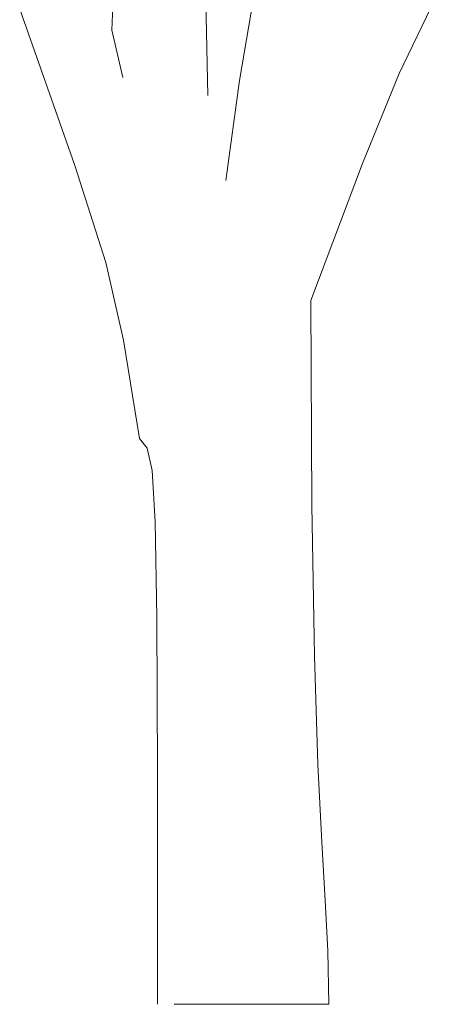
# Model space of a CAD drawing. Extents: x 12.9 to 34.2, y -51.7 to -4.
# Tile 26 of 75: x 19.352 to 19.803, y -26 to -24.94. Entities that reach past the tile are written whole.
import ezdxf

# ---------------------------------------------------------------- set-up
doc = ezdxf.new("R2010")
doc.units = 0
doc.header["$MEASUREMENT"] = 0
doc.layers.add('AST', color=44, linetype='CONTINUOUS', lineweight=18)

msp = doc.modelspace()

# ---------------------------------------------------------------- linework, layer by layer
at = {"layer": 'AST'}
for p, q in [((19.45317, -24.89684), (19.45083, -24.95167)), ((19.60637, -24.89845), (19.58831, -25.00571)), ((19.76025, -24.9982), (19.80338, -24.90817)), ((19.554, -25.022), (19.5518, -24.92024)), ((19.41089, -25.09738), (19.3515, -24.929)), ((19.45083, -24.95167), (19.4625, -25.0025)), ((19.58831, -25.00571), (19.5735, -25.1135)), ((19.7205, -25.09525), (19.76025, -24.9982)), ((19.44413, -25.20163), (19.41089, -25.09738)), ((19.665, -25.2425), (19.7205, -25.09525)), ((19.4633, -25.28507), (19.44413, -25.20163)), ((19.66608, -25.46276), (19.665, -25.2425)), ((19.4805, -25.391), (19.4633, -25.28507)), ((19.48872, -25.40132), (19.4805, -25.391)), ((19.49423, -25.42556), (19.48872, -25.40132)), ((19.49757, -25.48063), (19.49423, -25.42556)), ((19.66887, -25.62515), (19.66608, -25.46276)), ((19.49928, -25.58345), (19.49757, -25.48063)), ((19.49991, -25.75093), (19.49928, -25.58345)), ((19.67268, -25.742), (19.66887, -25.62515)), ((19.67682, -25.82561), (19.67268, -25.742)), ((19.5, -26), (19.49991, -25.75093)), ((19.68063, -25.88827), (19.67682, -25.82561)), ((19.68342, -25.9423), (19.68063, -25.88827)), ((19.6845, -26), (19.68342, -25.9423)), ((19.518, -26), (19.5735, -26)), ((19.5735, -26), (19.629, -26)), ((19.629, -26), (19.6845, -26))]:
    msp.add_line(p, q, dxfattribs=at)

doc.saveas('drawing.dxf')
